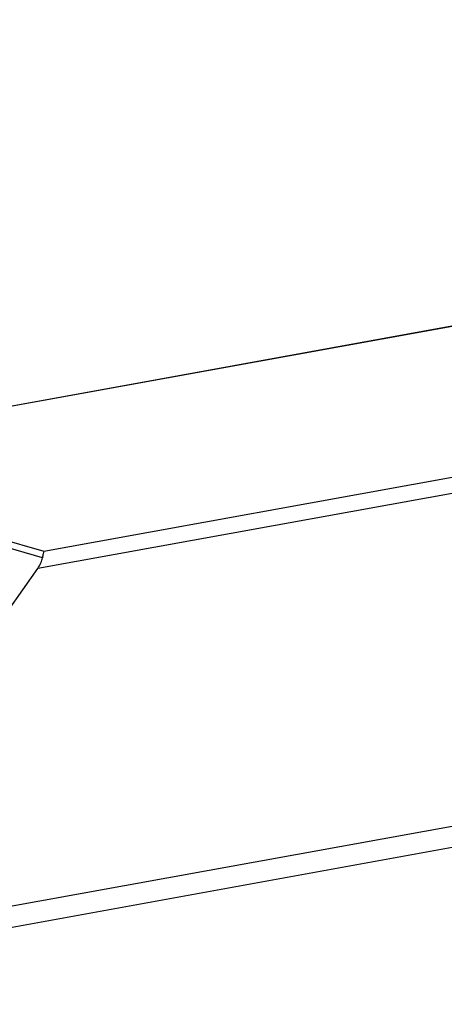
# Model space of a CAD drawing. Header units: millimetres. Extents: x 0 to 210, y 0 to 297.
# Tile 9 of 12: x 64 to 72, y 220 to 238. Entities that reach past the tile are written whole.
import ezdxf

# ---------------------------------------------------------------- set-up
doc = ezdxf.new("R2010")
doc.units = ezdxf.units.MM
doc.header["$LTSCALE"] = 19.36
doc.layers.get('0').update_dxf_attribs({"linetype": 'CONTINUOUS'})

msp = doc.modelspace()

# ---------------------------------------------------------------- linework, layer by layer
at = {"color": 7, "linetype": 'CONTINUOUS'}
for p, q in [((58.68892, 229.66049), (135.37426, 243.57739)), ((56.32909, 219.80697), (149.32255, 236.68348)), ((63.94629, 226.91287), (64.48813, 227.68485))]:
    msp.add_line(p, q, dxfattribs=at)
at = {"color": 9, "linetype": 'CONTINUOUS'}
for p, q in [((135.36304, 243.56567), (58.78107, 229.66753)), ((64.60203, 227.99734), (141.18399, 241.89549)), ((141.58439, 241.67633), (64.48813, 227.68485)), ((56.56045, 220.23304), (149.55392, 237.10955)), ((58.78107, 229.66753), (64.60203, 227.99734)), ((64.57442, 227.87922), (58.55199, 229.60721))]:
    msp.add_line(p, q, dxfattribs=at)
at = {"color": 7, "linetype": 'CONTINUOUS'}
msp.add_ellipse((64.34566, 227.72573), major_axis=(0.20446, 0.24578), ratio=0.43195144, start_param=-1.38299397, end_param=-0.59759581, dxfattribs=at)
msp.add_open_spline([(64.60203, 227.99734), (64.59488, 227.98394), (64.58437, 227.94418), (64.57767, 227.90436), (64.57442, 227.87922)], degree=3, knots=[0, 0, 0, 0, 0.37470232, 1, 1, 1, 1], dxfattribs=at)

doc.saveas('drawing.dxf')
